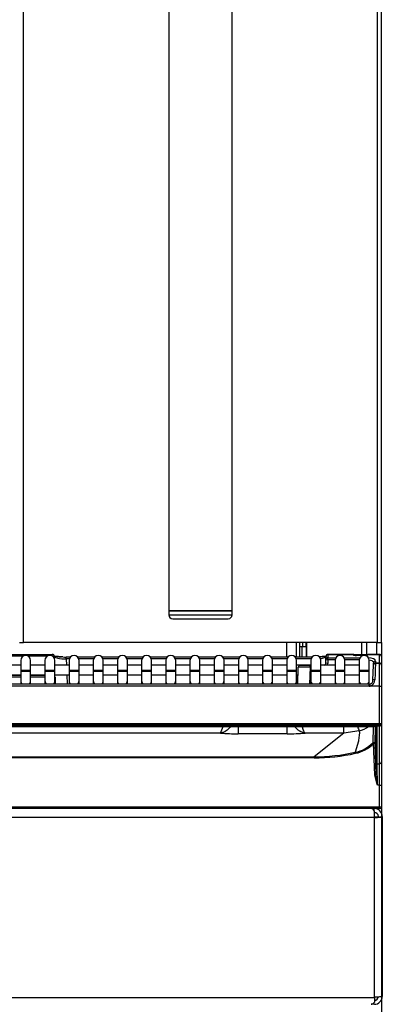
# Model space of a CAD drawing. Header units: millimetres. Extents: x -40 to 419, y 0 to 295.
# Tile 11 of 40: x 117 to 131, y 171 to 208. Entities that reach past the tile are written whole.
import ezdxf
from ezdxf.enums import TextEntityAlignment as Align

# ---------------------------------------------------------------- set-up
doc = ezdxf.new("R2010")
doc.units = ezdxf.units.MM
doc.layers.add('BW4_CTMPLUS_HEER', color=7, linetype='Continuous')
doc.layers.add('Standard', color=7, linetype='Continuous')
doc.styles.add('SEACAD_Arial', font='arial.ttf')
doc.dimstyles.new('ISO_(mm)', dxfattribs={"dimtxt": 3, "dimasz": 3, "dimexe": 1.5, "dimexo": 0, "dimgap": 0.75, "dimtad": 1, "dimdec": 0, "dimlfac": 6.666667, "dimtxsty": 'SEACAD_Arial', "dimblk1": '_SE_FILLED', "dimblk2": '_SE_FILLED', "dimsah": 1, "dimcen": 1.5, "dimadec": 0, "dimazin": 0, "dimtfac": 0.5, "dimtmove": 0, "dimatfit": 3, "dimfxl": 1, "dimarcsym": 0})

# ---------------------------------------------------------------- blocks, each defined once
blk = doc.blocks.new('SE')
at = {"layer": 'BW4_CTMPLUS_HEER', "color": 7, "linetype": 'Continuous'}
for p, q in [((117.346, 184.503), (117.346, 241.953)), ((130.771, 184.503), (130.771, 241.953)), ((130.921, 184.503), (130.921, 241.953)), ((122.858, 226.203), (122.858, 185.703)), ((125.258, 185.703), (125.258, 226.203)), ((125.258, 185.703), (122.858, 185.703)), ((122.858, 185.703), (125.258, 185.703)), ((122.858, 185.703), (122.858, 185.553)), ((125.258, 185.553), (125.258, 185.703)), ((122.858, 185.553), (125.258, 185.553)), ((123.008, 185.403), (125.108, 185.403)), ((117.196, 184.503), (117.346, 184.503)), ((130.771, 184.503), (117.346, 184.503)), ((127.321, 184.503), (127.321, 183.952)), ((127.681, 184.503), (127.681, 183.952)), ((127.831, 183.952), (127.831, 184.503)), ((127.831, 184.353), (127.909, 184.353)), ((127.909, 184.353), (128.071, 184.353)), ((127.909, 183.952), (127.909, 184.353)), ((127.921, 184.503), (127.921, 184.353)), ((128.071, 184.353), (128.071, 184.503)), ((128.071, 184.353), (128.071, 183.952)), ((128.083, 184.503), (128.083, 183.952)), ((130.171, 184.053), (130.171, 184.503)), ((130.351, 184.503), (130.351, 184.053)), ((130.741, 184.053), (130.741, 184.503)), ((130.771, 184.503), (130.921, 184.503)), ((130.921, 184.503), (130.921, 183.978)), ((115.468, 184.053), (118.443, 184.053)), ((117.324, 183.978), (116.628, 183.978)), ((117.247, 183.826), (117.247, 183.451)), ((118.241, 183.978), (117.544, 183.978)), ((117.622, 183.451), (117.622, 183.826)), ((118.163, 183.826), (118.163, 183.451)), ((118.443, 183.989), (118.443, 184.053)), ((118.518, 183.981), (118.46, 183.979)), ((118.518, 183.981), (118.521, 183.905)), ((118.538, 183.451), (118.538, 183.826)), ((118.972, 183.877), (118.972, 183.952)), ((119.129, 183.952), (118.972, 183.952)), ((119.087, 183.877), (118.972, 183.877)), ((118.972, 183.877), (118.98, 183.646)), ((119.08, 183.826), (119.08, 183.451)), ((120.045, 183.952), (119.406, 183.952)), ((120.003, 183.877), (119.448, 183.877)), ((119.455, 183.451), (119.455, 183.826)), ((119.996, 183.826), (119.996, 183.451)), ((120.962, 183.952), (120.322, 183.952)), ((120.92, 183.877), (120.364, 183.877)), ((120.371, 183.451), (120.371, 183.826)), ((120.913, 183.826), (120.913, 183.451)), ((121.878, 183.952), (121.239, 183.952)), ((121.836, 183.877), (121.281, 183.877)), ((121.288, 183.451), (121.288, 183.826)), ((121.829, 183.826), (121.829, 183.451)), ((122.795, 183.952), (122.155, 183.952)), ((122.753, 183.877), (122.197, 183.877)), ((122.204, 183.451), (122.204, 183.826)), ((122.746, 183.826), (122.746, 183.451)), ((123.711, 183.952), (123.072, 183.952)), ((123.669, 183.877), (123.114, 183.877)), ((123.121, 183.451), (123.121, 183.826)), ((123.662, 183.826), (123.662, 183.451)), ((124.628, 183.952), (123.988, 183.952)), ((124.586, 183.877), (124.03, 183.877)), ((124.037, 183.451), (124.037, 183.826)), ((124.579, 183.826), (124.579, 183.451)), ((125.544, 183.952), (124.905, 183.952)), ((125.502, 183.877), (124.947, 183.877)), ((124.954, 183.451), (124.954, 183.826)), ((125.495, 183.826), (125.495, 183.451)), ((126.461, 183.952), (125.821, 183.952)), ((126.419, 183.877), (125.863, 183.877)), ((125.87, 183.451), (125.87, 183.826)), ((126.412, 183.826), (126.412, 183.451)), ((127.377, 183.952), (126.738, 183.952)), ((127.335, 183.877), (126.78, 183.877)), ((126.787, 183.451), (126.787, 183.826)), ((127.328, 183.826), (127.328, 183.451)), ((128.294, 183.952), (127.654, 183.952)), ((128.252, 183.877), (127.696, 183.877)), ((127.703, 183.451), (127.703, 183.826)), ((128.245, 183.826), (128.245, 183.451)), ((128.62, 183.451), (128.62, 183.826)), ((128.809, 183.713), (128.814, 183.853)), ((128.814, 183.853), (128.818, 183.975)), ((128.814, 183.853), (128.889, 183.851)), ((128.818, 183.975), (128.818, 183.981)), ((128.889, 183.851), (128.884, 183.71)), ((128.893, 184.042), (128.889, 183.92)), ((128.889, 183.851), (128.889, 183.92)), ((128.889, 183.92), (129.187, 183.92)), ((129.163, 183.851), (128.889, 183.851)), ((128.893, 184.053), (128.893, 184.042)), ((128.893, 184.053), (129.847, 184.053)), ((129.85, 184.042), (128.893, 184.042)), ((129.161, 183.826), (129.161, 183.451)), ((129.511, 183.92), (130.103, 183.92)), ((130.079, 183.851), (129.535, 183.851)), ((129.536, 183.451), (129.536, 183.826)), ((129.847, 184.053), (129.967, 184.053)), ((129.847, 184.051), (129.847, 184.053)), ((129.85, 184.042), (129.847, 184.051)), ((129.967, 184.053), (130.315, 184.053)), ((129.967, 184.008), (129.967, 184.053)), ((130.223, 184.009), (129.968, 184.008)), ((130.211, 184.005), (129.968, 184.005)), ((130.078, 183.826), (130.078, 183.451)), ((130.314, 184.009), (130.307, 184.009)), ((130.315, 184.053), (130.405, 184.053)), ((130.315, 184.053), (130.315, 184.008)), ((130.405, 184.053), (130.404, 184.042)), ((130.846, 184.042), (130.404, 184.042)), ((130.404, 184.042), (130.404, 184.04)), ((130.405, 184.053), (130.846, 184.053)), ((130.453, 183.451), (130.453, 183.826)), ((130.696, 183.799), (130.694, 183.726)), ((130.846, 184.042), (130.846, 184.053)), ((130.846, 183.726), (130.846, 184.042)), ((130.921, 183.973), (130.921, 183.978)), ((130.921, 183.973), (130.921, 183.657)), ((117.247, 183.646), (116.705, 183.646)), ((117.247, 183.451), (117.622, 183.451)), ((117.247, 183.451), (117.247, 183.421)), ((117.247, 183.421), (117.622, 183.421)), ((117.247, 183.421), (117.247, 183.052)), ((118.163, 183.646), (117.622, 183.646)), ((117.622, 183.421), (117.622, 183.451)), ((117.622, 183.052), (117.622, 183.421)), ((118.163, 183.451), (118.538, 183.451)), ((118.163, 183.451), (118.163, 183.421)), ((118.163, 183.421), (118.538, 183.421)), ((118.163, 183.421), (118.163, 183.052)), ((119.08, 183.646), (118.538, 183.646)), ((118.538, 183.421), (118.538, 183.451)), ((118.538, 183.052), (118.538, 183.421)), ((119.08, 183.451), (119.455, 183.451)), ((119.08, 183.451), (119.08, 183.421)), ((119.08, 183.421), (119.455, 183.421)), ((119.08, 183.421), (119.08, 183.052)), ((119.996, 183.646), (119.455, 183.646)), ((119.455, 183.421), (119.455, 183.451)), ((119.455, 183.052), (119.455, 183.421)), ((119.996, 183.451), (120.371, 183.451)), ((119.996, 183.451), (119.996, 183.421)), ((119.996, 183.421), (120.371, 183.421)), ((119.996, 183.421), (119.996, 183.052)), ((120.913, 183.646), (120.371, 183.646)), ((120.371, 183.421), (120.371, 183.451)), ((120.371, 183.052), (120.371, 183.421)), ((120.913, 183.451), (121.288, 183.451)), ((120.913, 183.451), (120.913, 183.421)), ((120.913, 183.421), (121.288, 183.421)), ((120.913, 183.421), (120.913, 183.052)), ((121.829, 183.646), (121.288, 183.646)), ((121.288, 183.421), (121.288, 183.451)), ((121.288, 183.052), (121.288, 183.421)), ((121.829, 183.451), (122.204, 183.451)), ((121.829, 183.451), (121.829, 183.421)), ((121.829, 183.421), (122.204, 183.421)), ((121.829, 183.421), (121.829, 183.052)), ((122.746, 183.646), (122.204, 183.646)), ((122.204, 183.421), (122.204, 183.451)), ((122.204, 183.052), (122.204, 183.421)), ((122.746, 183.451), (123.121, 183.451)), ((122.746, 183.451), (122.746, 183.421)), ((122.746, 183.421), (123.121, 183.421)), ((122.746, 183.421), (122.746, 183.052)), ((123.662, 183.646), (123.121, 183.646)), ((123.121, 183.421), (123.121, 183.451)), ((123.121, 183.052), (123.121, 183.421)), ((123.662, 183.451), (124.037, 183.451)), ((123.662, 183.451), (123.662, 183.421)), ((123.662, 183.421), (124.037, 183.421)), ((123.662, 183.421), (123.662, 183.052)), ((124.579, 183.646), (124.037, 183.646)), ((124.037, 183.421), (124.037, 183.451)), ((124.037, 183.052), (124.037, 183.421)), ((124.579, 183.451), (124.954, 183.451)), ((124.579, 183.451), (124.579, 183.421)), ((124.579, 183.421), (124.954, 183.421)), ((124.579, 183.421), (124.579, 183.052)), ((125.495, 183.646), (124.954, 183.646)), ((124.954, 183.421), (124.954, 183.451)), ((124.954, 183.052), (124.954, 183.421)), ((125.495, 183.451), (125.87, 183.451)), ((125.495, 183.451), (125.495, 183.421)), ((125.495, 183.421), (125.87, 183.421)), ((125.495, 183.421), (125.495, 183.052)), ((126.412, 183.646), (125.87, 183.646)), ((125.87, 183.421), (125.87, 183.451)), ((125.87, 183.052), (125.87, 183.421)), ((126.412, 183.451), (126.787, 183.451)), ((126.412, 183.451), (126.412, 183.421)), ((126.412, 183.421), (126.787, 183.421)), ((126.412, 183.421), (126.412, 183.052)), ((127.328, 183.646), (126.787, 183.646)), ((126.787, 183.421), (126.787, 183.451)), ((126.787, 183.052), (126.787, 183.421)), ((127.328, 183.451), (127.703, 183.451)), ((127.328, 183.451), (127.328, 183.421)), ((127.328, 183.421), (127.703, 183.421)), ((127.328, 183.421), (127.328, 183.052)), ((128.245, 183.646), (127.703, 183.646)), ((127.703, 183.421), (127.703, 183.451)), ((127.703, 183.052), (127.703, 183.421)), ((127.746, 182.922), (127.768, 183.568)), ((127.843, 183.64), (128.218, 183.64)), ((128.218, 183.565), (128.196, 182.922)), ((128.218, 183.565), (128.218, 183.64)), ((128.218, 183.64), (128.245, 183.64)), ((128.245, 183.565), (128.218, 183.565)), ((128.245, 183.451), (128.62, 183.451)), ((128.245, 183.451), (128.245, 183.421)), ((128.245, 183.421), (128.62, 183.421)), ((128.245, 183.421), (128.245, 183.052)), ((129.161, 183.646), (128.62, 183.646)), ((128.62, 183.421), (128.62, 183.451)), ((128.62, 183.052), (128.62, 183.421)), ((128.884, 183.71), (128.809, 183.713)), ((129.161, 183.451), (129.536, 183.451)), ((129.161, 183.451), (129.161, 183.421)), ((129.161, 183.421), (129.536, 183.421)), ((129.161, 183.421), (129.161, 183.052)), ((130.078, 183.646), (129.536, 183.646)), ((129.536, 183.421), (129.536, 183.451)), ((129.536, 183.052), (129.536, 183.421)), ((130.078, 183.451), (130.453, 183.451)), ((130.078, 183.451), (130.078, 183.421)), ((130.078, 183.421), (130.453, 183.421)), ((130.078, 183.421), (130.078, 183.052)), ((130.453, 183.421), (130.453, 183.451)), ((130.453, 183.052), (130.453, 183.421)), ((130.598, 183.069), (130.618, 183.643)), ((130.619, 183.659), (130.618, 183.643)), ((130.619, 183.659), (130.621, 183.732)), ((130.693, 183.715), (130.846, 183.715)), ((130.694, 183.726), (130.846, 183.726)), ((130.846, 183.715), (130.846, 183.726)), ((130.846, 182.847), (130.846, 183.715)), ((130.921, 183.657), (130.921, 183.64)), ((130.921, 183.64), (130.921, 182.851)), ((116.705, 183.271), (117.247, 183.271)), ((116.705, 183.265), (117.247, 183.265)), ((117.247, 183.19), (116.705, 183.19)), ((117.247, 183.052), (117.247, 182.922)), ((117.622, 183.271), (118.163, 183.271)), ((117.622, 183.265), (118.163, 183.265)), ((118.163, 183.19), (117.622, 183.19)), ((117.622, 182.922), (117.622, 183.052)), ((118.163, 183.052), (118.163, 182.922)), ((118.538, 183.271), (119.08, 183.271)), ((118.538, 182.922), (118.538, 183.052)), ((118.546, 183.193), (118.555, 182.922)), ((118.993, 183.271), (119.006, 182.922)), ((119.08, 183.052), (119.08, 182.922)), ((119.455, 183.271), (119.996, 183.271)), ((119.455, 182.922), (119.455, 183.052)), ((119.996, 183.052), (119.996, 182.922)), ((120.371, 183.271), (120.913, 183.271)), ((120.371, 182.922), (120.371, 183.052)), ((120.913, 183.052), (120.913, 182.922)), ((121.288, 183.271), (121.829, 183.271)), ((121.288, 182.922), (121.288, 183.052)), ((121.829, 183.052), (121.829, 182.922)), ((122.204, 183.271), (122.746, 183.271)), ((122.204, 182.922), (122.204, 183.052)), ((122.746, 183.052), (122.746, 182.922)), ((123.121, 183.271), (123.662, 183.271)), ((123.121, 182.922), (123.121, 183.052)), ((123.662, 183.052), (123.662, 182.922)), ((124.037, 183.271), (124.579, 183.271)), ((124.037, 182.922), (124.037, 183.052)), ((124.579, 183.052), (124.579, 182.922)), ((124.954, 183.271), (125.495, 183.271)), ((124.954, 182.922), (124.954, 183.052)), ((125.495, 183.052), (125.495, 182.922)), ((125.87, 183.271), (126.412, 183.271)), ((125.87, 182.922), (125.87, 183.052)), ((126.412, 183.052), (126.412, 182.922)), ((126.787, 183.271), (127.328, 183.271)), ((126.787, 182.922), (126.787, 183.052)), ((127.328, 183.052), (127.328, 182.922)), ((127.703, 183.271), (127.758, 183.271)), ((127.703, 182.922), (127.703, 183.052)), ((128.245, 183.052), (128.245, 182.922)), ((128.62, 183.271), (129.161, 183.271)), ((128.62, 182.922), (128.62, 183.052)), ((129.161, 183.052), (129.161, 182.922)), ((129.536, 183.271), (130.078, 183.271)), ((129.536, 182.922), (129.536, 183.052)), ((130.078, 183.052), (130.078, 182.922)), ((130.453, 182.922), (130.453, 183.052)), ((130.448, 182.922), (104.813, 182.922)), ((130.448, 182.843), (104.813, 182.843)), ((130.448, 182.843), (130.448, 182.922)), ((130.846, 182.847), (130.491, 182.847)), ((130.846, 181.416), (130.846, 182.847)), ((130.921, 182.851), (130.921, 181.406)), ((130.846, 181.416), (69.196, 181.416)), ((69.196, 181.397), (130.846, 181.397)), ((130.846, 181.332), (69.196, 181.332)), ((103.922, 181.318), (130.649, 181.318)), ((103.922, 181.318), (130.649, 181.318)), ((125.494, 181.313), (125.494, 181.04)), ((127.348, 181.04), (127.348, 181.313)), ((129.492, 181.068), (129.492, 181.318)), ((130.603, 181.318), (130.588, 180.701)), ((130.649, 181.318), (130.649, 181.318)), ((130.681, 181.318), (130.666, 180.671)), ((130.694, 181.317), (130.694, 179.945)), ((130.739, 181.307), (130.739, 179.902)), ((130.846, 181.397), (130.846, 181.416)), ((130.846, 181.397), (130.846, 181.332)), ((130.846, 179.902), (130.846, 181.332)), ((130.921, 181.406), (130.921, 181.406)), ((130.921, 181.406), (130.921, 179.977)), ((124.818, 181.068), (75.215, 181.068)), ((127.348, 181.04), (125.494, 181.04)), ((129.492, 181.068), (128.023, 181.068)), ((129.492, 181.068), (128.364, 180.167)), ((130.076, 181.149), (129.492, 181.068)), ((130.046, 180.761), (129.926, 180.339)), ((130.663, 179.487), (130.621, 180.675)), ((130.666, 180.671), (130.707, 179.49)), ((71.678, 180.167), (128.364, 180.167)), ((128.364, 180.127), (71.678, 180.127)), ((128.364, 180.167), (128.364, 180.127)), ((130.739, 179.902), (130.846, 179.902)), ((130.846, 179.092), (130.846, 179.902)), ((130.921, 179.977), (130.921, 179.102)), ((130.761, 179.11), (130.663, 179.487)), ((130.707, 179.49), (130.707, 179.486)), ((130.707, 179.49), (130.707, 179.485)), ((130.763, 179.111), (130.707, 179.485)), ((130.766, 179.092), (130.761, 179.11)), ((130.846, 179.092), (130.766, 179.092)), ((130.846, 178.27), (130.846, 179.092)), ((130.921, 179.102), (130.921, 178.278)), ((69.196, 178.269), (130.846, 178.269)), ((130.846, 178.203), (69.196, 178.203)), ((129.788, 178.203), (129.788, 178.202)), ((130.088, 178.203), (130.088, 178.202)), ((130.554, 178.202), (130.566, 178.202)), ((130.566, 178.202), (130.631, 178.202)), ((130.631, 178.202), (130.652, 178.202)), ((130.631, 178.202), (130.631, 178.137)), ((130.846, 178.269), (130.846, 178.27)), ((130.846, 178.203), (130.846, 178.269)), ((130.921, 178.278), (130.921, 178.275)), ((130.921, 178.278), (130.921, 178.278)), ((130.652, 177.866), (69.451, 177.866)), ((130.652, 177.866), (130.652, 178.101)), ((130.652, 171.06), (130.652, 177.866)), ((130.758, 177.889), (130.864, 177.877)), ((130.802, 177.902), (130.802, 177.883)), ((130.865, 177.883), (130.952, 177.883)), ((130.952, 177.902), (130.952, 177.883)), ((130.952, 177.883), (130.952, 171.078)), ((69.451, 171.041), (130.652, 171.041)), ((130.547, 170.778), (130.53, 170.778)), ((130.604, 170.778), (130.547, 170.778)), ((130.604, 170.778), (130.604, 170.81)), ((130.652, 170.778), (130.604, 170.778)), ((130.652, 171.041), (130.652, 171.06)), ((130.652, 171.041), (130.652, 170.853))]:
    blk.add_line(p, q, dxfattribs=at)
for centre, radius, start, end in [((123.008, 185.553), 0.15, 180, 270), ((125.108, 185.553), 0.15, 270, 0), ((117.434, 183.826), 0.188, 0, 180), ((118.351, 183.826), 0.188, 0, 180), ((118.443, 183.978), 0.075, 2, 90), ((119.267, 183.826), 0.188, 0, 180), ((120.184, 183.826), 0.188, 0, 180), ((121.1, 183.826), 0.188, 0, 180), ((122.017, 183.826), 0.188, 0, 180), ((122.933, 183.826), 0.188, 0, 180), ((123.85, 183.826), 0.188, 0, 180), ((124.766, 183.826), 0.188, 0, 180), ((125.683, 183.826), 0.188, 0, 180), ((126.599, 183.826), 0.188, 0, 180), ((127.516, 183.826), 0.188, 0, 180), ((128.432, 183.826), 0.188, 0, 180), ((128.893, 183.978), 0.075, 90, 177.9924), ((129.349, 183.826), 0.188, 0, 180), ((129.847, 184.008), 0.045, 17.5317, 90), ((129.964, 184.225), 0.217, 249.7278, 270.9799), ((130.265, 183.826), 0.188, 0, 180), ((130.405, 184.008), 0.045, 90, 177.9924), ((130.846, 183.978), 0.075, 0, 90), ((127.843, 183.565), 0.075, 90, 177.9924), ((127.742, 140.522), 43.046, 89.366, 89.9652), ((128.734, 183.715), 0.075, 292.1966, 357.9924), ((128.734, 183.715), 0.15, 332.4226, 357.9924), ((130.693, 183.64), 0.075, 90, 178), ((227.498, 180.326), 96.865, 177.99492, 178.36846), ((130.846, 183.64), 0.075, 0, 90), ((118.471, 183.19), 0.075, 2, 25.9442), ((130.44, 183.076), 0.158, 283.3268, 357.4392), ((130.422, 183.089), 0.251, 285.906, 358.9716), ((130.448, 183.062), 0.141, 270.0414, 281.5212), ((123.584, 181.706), 1.389, 332.6523, 343.6195), ((135.673, 183.369), 6.021, 199.9889, 201.6328), ((129.713, 182.372), 1.276, 286.4959, 304.2318), ((125.45, 188.302), 7.261, 265.0072, 270.3459), ((127.391, 188.302), 7.261, 269.6541, 274.9928), ((129.707, 181.528), 1.209, 280.4499, 316.7909), ((129.702, 181.543), 1.264, 280.6668, 316.6315), ((128.36, 187.362), 7.195, 270.031, 282.5749), ((128.363, 187.342), 7.215, 270.0072, 282.5964), ((129.46, 180.199), 0.487, 12.0834, 16.7398), ((249.427, 183.073), 118.731, 181.53028, 181.91262), ((129.713, 178.128), 0.075, 83.0203, 90), ((129.788, 177.903), 0.3, 86.5118, 90), ((129.794, 178.128), 0.075, 85.2799, 90), ((130.652, 177.902), 0.3, 0, 90), ((130.846, 178.278), 0.075, 270, 357.9924), ((130.652, 177.902), 0.15, 0, 90), ((130.861, 178.746), 0.863, 264.5563, 270.2808), ((130.652, 171.078), 0.3, 270, 0), ((130.652, 171.078), 0.15, 270, 355.1798)]:
    blk.add_arc(centre, radius, start, end, dxfattribs=at)
for centre, major_axis, ratio, start_param, end_param in [((118.969, 184.044), (0.525, -0.001), 0.176213, 3.650597, 4.367343), ((118.969, 184.044), (0.525, -0.001), 0.176213, 4.462357, 4.71874), ((128.368, 184.044), (0.525, 0.001), 0.176212, -1.185392, -0.519543), ((128.889, 183.851), (0.075, -0.0026), 0.927104, 1.603284, 3.141593), ((128.893, 183.973), (0.075, -0.0026), 0.927104, 1.603284, 3.141593), ((129.847, 184.007), (-0.045, -0.0016), 0.989056, 3.436643, 4.677732), ((129.85, 184), (-0.039, -0.0224), 0.906527, 3.135661, 4.23323), ((129.967, 184.052), (-0.12, 0.001), 0.38754, 0.220644, 1.583885), ((129.968, 183.963), (0, -0.045), 0.002042, 2.757619, 3.157925), ((130.314, 184.04), (-0.0901, -0.0004), 0.387555, 1.561958, 3.126359), ((130.314, 183.964), (0, -0.045), 0.002042, 2.878819, 3.169514), ((130.404, 184), (-0.045, 0.0016), 0.927104, 4.744877, 6.039235), ((130.404, 183.999), (-0.045, 0.0016), 0.927104, 4.744877, 6.000884), ((130.396, 183.799), (-0.3, -0.002), 0.403684, 3.124748, 4.604708), ((130.696, 183.73), (-0.075, 0.0026), 0.927105, 4.744753, 6.283185), ((130.846, 183.973), (-0.075, 0), 0.927184, 3.141593, 4.712389), ((130.694, 183.657), (-0.075, 0.0026), 0.927105, 4.744753, 6.283185), ((130.846, 183.657), (-0.075, 0), 0.927184, 3.141593, 4.712389), ((117.434, 183.052), (0.188, 0), 0.984808, 3.141593, 3.921519), ((117.434, 183.052), (0.188, 0), 0.984808, 5.503259, 6.283185), ((118.351, 183.052), (-0.188, 0), 0.984808, 0, 0.779927), ((118.351, 183.052), (-0.188, 0), 0.984808, 2.361666, 3.141593), ((119.267, 183.052), (-0.188, 0), 0.984808, 0, 0.779927), ((119.267, 183.052), (-0.188, 0), 0.984808, 2.361666, 3.141593), ((120.184, 183.052), (0.188, 0), 0.984808, 3.141593, 3.921519), ((120.184, 183.052), (0.188, 0), 0.984808, 5.503259, 6.283185), ((121.1, 183.052), (-0.188, 0), 0.984808, 0, 0.779927), ((121.1, 183.052), (-0.188, 0), 0.984808, 2.361666, 3.141593), ((122.017, 183.052), (0.188, 0), 0.984808, 3.141593, 3.921519), ((122.017, 183.052), (0.188, 0), 0.984808, 5.503259, 6.283185), ((122.933, 183.052), (0.188, 0), 0.984808, 3.141593, 3.921519), ((122.933, 183.052), (0.188, 0), 0.984808, 5.503259, 6.283185), ((123.85, 183.052), (-0.188, 0), 0.984808, 0, 0.779927), ((123.85, 183.052), (-0.188, 0), 0.984808, 2.361666, 3.141593), ((124.766, 183.052), (-0.188, 0), 0.984808, 0, 0.779927), ((124.766, 183.052), (-0.188, 0), 0.984808, 2.361666, 3.141593), ((125.683, 183.052), (-0.188, 0), 0.984808, 0, 0.779927), ((125.683, 183.052), (-0.188, 0), 0.984808, 2.361666, 3.141593), ((126.599, 183.052), (0.188, 0), 0.984808, 3.141593, 3.921519), ((126.599, 183.052), (0.188, 0), 0.984808, 5.503259, 6.283185), ((127.516, 183.052), (-0.188, 0), 0.984808, 0, 0.779927), ((127.516, 183.052), (-0.188, 0), 0.984808, 2.361666, 3.141593), ((128.432, 183.052), (-0.188, 0), 0.984808, 0, 0.779927), ((128.432, 183.052), (-0.188, 0), 0.984808, 2.361666, 3.141593), ((129.349, 183.052), (0.188, 0), 0.984808, 3.141593, 3.921519), ((129.349, 183.052), (0.188, 0), 0.984808, 5.503259, 6.283185), ((130.265, 183.052), (0.188, 0), 0.984808, 3.141593, 3.921519), ((130.265, 183.052), (0.188, 0), 0.984808, 5.503259, 6.283185), ((130.673, 183.067), (0.075, -0.0026), 0.234798, 1.578995, 3.141593), ((130.449, 183.079), (-0.007, -0.236), 0.952321, 0.028628, 0.220708), ((130.491, 182.851), (0.015, -0.0735), 0.010479, 3.128124, 4.76369), ((130.846, 182.851), (-0.075, 0), 0.052336, 1.570796, 3.141593), ((130.649, 181.307), (-0.0901, 0.0001), 0.123668, 3.141689, 4.718681), ((130.739, 181.352), (-0.045, 0), 0.992546, 0.972178, 1.570796), ((130.846, 181.406), (0.075, 0), 0.123749, 0, 1.570796), ((130.846, 181.406), (0.075, 0), 0.1256, 0, 1.570796), ((130.846, 181.406), (-0.075, 0), 0.992546, 1.570796, 3.141593), ((130.846, 181.406), (-0.075, 0), 0.121869, 1.570796, 3.141593), ((130.621, 180.67), (0.045, 0.0016), 0.121796, 0.004381, 1.566545), ((130.739, 179.947), (-0.045, 0), 0.992546, 0.035687, 1.570796), ((130.729, 178.977), (-0.035, 0.975), 0.004346, 0.122019, 1.017327), ((130.846, 179.977), (0.075, 0), 0.992546, 4.712389, 6.283185), ((130.846, 179.102), (0.075, 0), 0.121869, 4.712389, 6.283185), ((130.846, 178.279), (0.075, -0.0013), 0.121832, 4.714524, 6.281051), ((130.846, 178.278), (0.075, -0.0026), 0.121796, 4.716658, 6.283185), ((130.652, 177.902), (0.15, 0), 0.121869, 4.712389, 5.497787), ((130.652, 177.902), (0.3, 0), 0.121869, 4.712389, 5.497787), ((130.652, 171.097), (0.3, 0), 0.121869, 4.712389, 5.497787)]:
    blk.add_ellipse(centre, major_axis=major_axis, ratio=ratio, start_param=start_param, end_param=end_param, dxfattribs=at)
for points, knots in [([(118.846, 183.955), (118.811, 183.956), (118.753, 183.959), (118.674, 183.966), (118.6, 183.973), (118.551, 183.977), (118.535, 183.962), (118.528, 183.954)], [0, 0, 0, 0, 0.181121, 0.360944, 0.522537, 0.793042, 1, 1, 1, 1]), ([(118.529, 183.954), (118.547, 183.936), (118.649, 183.897), (118.854, 183.878), (118.972, 183.877)], [0.129814, 0.129814, 0.129814, 0.129814, 0.5, 1, 1, 1, 1]), ([(128.798, 183.974), (128.79, 183.978), (128.765, 183.976), (128.703, 183.969), (128.637, 183.963), (128.586, 183.959), (128.565, 183.958)], [0.1040609, 0.1040609, 0.1040609, 0.1040609, 0.2944101, 0.4300044, 0.5921428, 0.691571, 0.691571, 0.691571, 0.691571]), ([(128.605, 183.893), (128.634, 183.897), (128.73, 183.913), (128.79, 183.937), (128.808, 183.954)], [0.3585625, 0.3585625, 0.3585625, 0.3585625, 0.5, 0.8741055, 0.8741055, 0.8741055, 0.8741055]), ([(130.361, 184.013), (130.361, 184.013), (130.359, 184.013), (130.352, 184.012), (130.343, 184.011), (130.33, 184.009), (130.32, 184.009), (130.314, 184.009)], [0.265787, 0.265787, 0.265787, 0.265787, 0.4257194, 0.5533375, 0.6905513, 0.839276, 1, 1, 1, 1]), ([(130.449, 183.848), (130.49, 183.844), (130.582, 183.818), (130.622, 183.764), (130.621, 183.732)], [0.138812, 0.138812, 0.138812, 0.138812, 0.5, 1, 1, 1, 1]), ([(125.212, 181.313), (125.211, 181.312), (125.2, 181.298), (125.157, 181.248), (125.086, 181.184), (125.013, 181.136), (124.964, 181.11), (124.927, 181.094), (124.89, 181.082), (124.854, 181.072), (124.83, 181.069), (124.818, 181.068)], [0.4603586, 0.4603586, 0.4603586, 0.4603586, 0.4637062, 0.511426, 0.6549138, 0.7559393, 0.8040948, 0.8527281, 0.9017061, 0.9508626, 1, 1, 1, 1]), ([(128.023, 181.068), (128.016, 181.068), (128.001, 181.07), (127.978, 181.075), (127.952, 181.081), (127.925, 181.09), (127.897, 181.102), (127.866, 181.116), (127.834, 181.133), (127.8, 181.154), (127.765, 181.18), (127.729, 181.209), (127.693, 181.243), (127.659, 181.278), (127.638, 181.302), (127.63, 181.313)], [0, 0, 0, 0, 0.0298844, 0.0618285, 0.0958641, 0.1320178, 0.170312, 0.210767, 0.253405, 0.2982553, 0.3453432, 0.3946356, 0.4460674, 0.4995559, 0.5398364, 0.5398364, 0.5398364, 0.5398364]), ([(128.023, 181.068), (127.993, 181.083), (127.96, 181.16), (127.93, 181.295), (127.928, 181.304), (127.926, 181.313)], [0, 0, 0, 0, 0.5, 0.5, 0.5355984, 0.5355984, 0.5355984, 0.5355984]), ([(130.076, 181.149), (130.078, 181.136), (130.085, 181.107), (130.085, 181.062), (130.081, 181.013), (130.069, 180.915), (130.056, 180.829), (130.046, 180.761)], [0, 0, 0, 0, 0.115178, 0.250161, 0.367501, 0.500783, 1, 1, 1, 1]), ([(130.588, 180.701), (130.598, 180.711), (130.619, 180.719), (130.656, 180.704), (130.665, 180.685), (130.666, 180.671)], [0, 0, 0, 0, 0.502984, 0.502984, 1, 1, 1, 1]), ([(130.588, 180.701), (130.59, 180.701), (130.593, 180.698), (130.605, 180.689), (130.613, 180.682), (130.621, 180.675)], [0, 0, 0, 0, 0.5, 0.5, 1, 1, 1, 1]), ([(130.663, 179.487), (130.674, 179.488), (130.686, 179.488), (130.702, 179.487), (130.707, 179.486), (130.707, 179.485)], [0, 0, 0, 0, 0.5, 0.5, 1, 1, 1, 1]), ([(130.652, 178.101), (130.635, 178.133), (130.619, 178.159), (130.587, 178.193), (130.57, 178.202), (130.554, 178.202)], [0, 0, 0, 0, 0.5, 0.5, 1, 1, 1, 1]), ([(130.952, 177.883), (130.952, 177.882), (130.944, 177.88), (130.914, 177.878), (130.891, 177.877), (130.864, 177.877)], [0, 0, 0, 0, 0.5, 0.5, 1, 1, 1, 1]), ([(130.864, 171.071), (130.891, 171.071), (130.914, 171.072), (130.944, 171.075), (130.952, 171.076), (130.952, 171.078)], [0, 0, 0, 0, 0.5, 0.5, 1, 1, 1, 1]), ([(130.53, 170.778), (130.55, 170.778), (130.571, 170.784), (130.611, 170.81), (130.631, 170.829), (130.652, 170.853)], [0, 0, 0, 0, 0.5, 0.5, 1, 1, 1, 1])]:
    blk.add_open_spline(points, degree=3, knots=knots, dxfattribs=at)
blk.add_open_spline([(130.758, 177.889), (130.779, 177.887), (130.793, 177.886), (130.799, 177.884)], degree=3, dxfattribs=at)
blk = doc.blocks.new('DMBLK49')
at = {"layer": 'Standard', "linetype": 'Continuous'}
for points in [[(72.121, 142.611), (72.121, 143.611), (69.121, 143.111)], [(127.921, 142.611), (130.921, 143.111), (127.921, 143.611)]]:
    blk.add_hatch(color=7, dxfattribs=at).paths.add_polyline_path(points)
at = {"layer": 'Standard', "color": 7, "linetype": 'Continuous'}
for p, q in [((69.121, 182.129), (69.121, 141.611)), ((130.921, 181.406), (130.921, 141.611)), ((130.921, 143.111), (69.121, 143.111))]:
    blk.add_line(p, q, dxfattribs=at)
at = {"layer": 'Standard', "color": 7, "linetype": 'Continuous', "style": 'SEACAD_Arial'}
blk.add_text('412', height=3, dxfattribs=at).set_placement((96.499, 146.861), align=Align.TOP_LEFT)
blk = doc.blocks.new('_SE_FILLED')
at = {"color": 0}
blk.add_line((0, 0), (-1, 0), dxfattribs=at)
blk.add_solid([(0, 0), (-1, -0.1665), (-1, 0.1665), (0, 0)], dxfattribs=at)
blk = doc.blocks.new('DMBLK50')
at = {"layer": 'Standard', "linetype": 'Continuous'}
for points in [[(54.859, 263.404), (55.859, 263.404), (55.359, 266.404)], [(54.859, 172.653), (55.359, 169.653), (55.859, 172.653)]]:
    blk.add_hatch(color=7, dxfattribs=at).paths.add_polyline_path(points)
at = {"layer": 'Standard', "color": 7, "linetype": 'Continuous'}
for p, q in [((94.547, 266.404), (53.859, 266.404)), ((55.359, 169.653), (55.359, 266.404)), ((124.246, 169.653), (53.859, 169.653))]:
    blk.add_line(p, q, dxfattribs=at)
at = {"layer": 'Standard', "color": 7, "linetype": 'Continuous', "style": 'SEACAD_Arial'}
blk.add_text('645', height=3, rotation=90, dxfattribs=at).set_placement((51.609, 214.507), align=Align.TOP_LEFT)

msp = doc.modelspace()

# ---------------------------------------------------------------- block references
at = {"layer": 'Standard'}
msp.add_blockref('SE', (0, 0), dxfattribs=at)

# ---------------------------------------------------------------- dimensions: what is measured, and where the dimension line sits
at = {"layer": 'Standard', "color": 7, "linetype": 'Continuous'}
dim = msp.add_linear_dim(base=(55.3592, 266.4043), p1=(124.2458, 169.653), p2=(113.1418, 266.4043), angle=90, text='\\A1;<>', dimstyle='ISO_(mm)', override={"dimdec": 1}, dxfattribs=at)
dim.commit()
dim.dimension.update_dxf_attribs({"geometry": 'DMBLK50', "text_midpoint": (55.3592, 218.0286), "dimtype": 160})
dim = msp.add_linear_dim(base=(69.1208, 143.1109), p1=(130.9208, 181.4064), p2=(69.1208, 182.1288), text='\\A1;<>', dimstyle='ISO_(mm)', override={"dimdec": 2}, dxfattribs=at)
dim.commit()
dim.dimension.update_dxf_attribs({"geometry": 'DMBLK49', "text_midpoint": (100.0208, 143.1109), "dimtype": 160})

doc.saveas('drawing.dxf')
